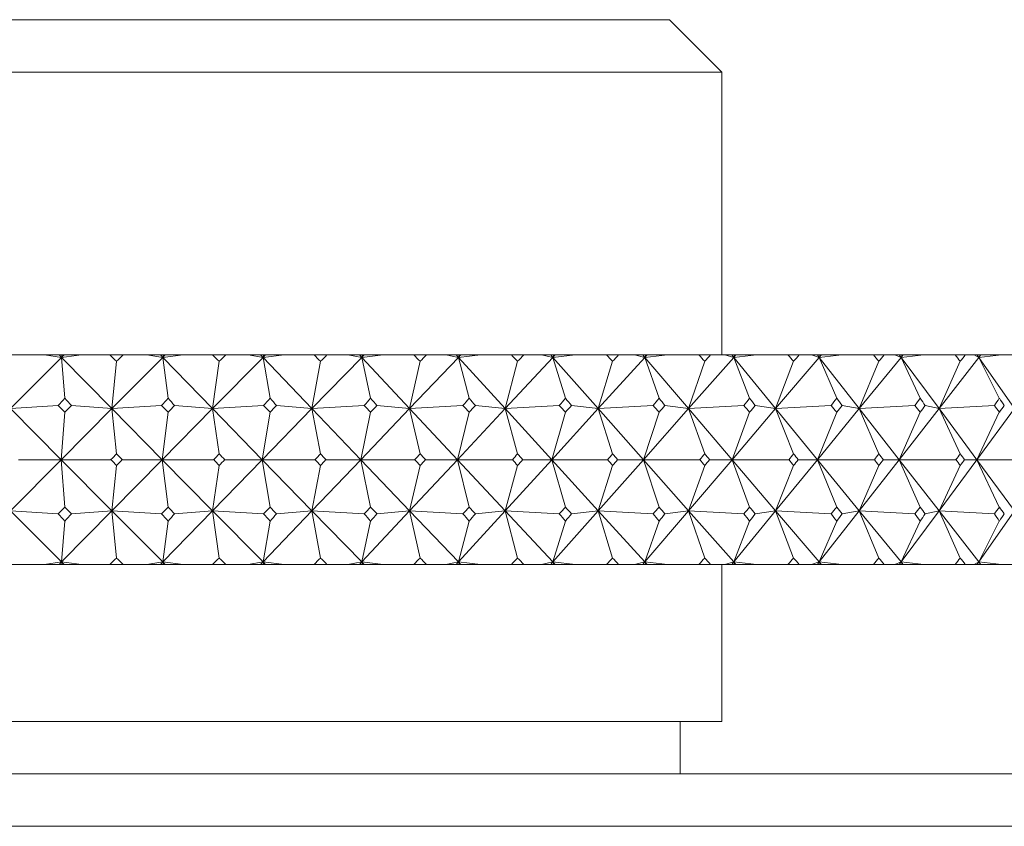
# Model space of a CAD drawing. Header units: inches. Extents: x 1.3 to 18.3, y 1.5 to 16.3.
# Tile 35 of 36: x 17.389 to 17.977, y 11.126 to 11.607. Entities that reach past the tile are written whole.
import ezdxf

# ---------------------------------------------------------------- set-up
doc = ezdxf.new("R2010")
doc.units = ezdxf.units.IN
doc.header["$MEASUREMENT"] = 0

msp = doc.modelspace()

# ---------------------------------------------------------------- linework, layer by layer
at = {"color": 7, "linetype": 'Continuous', "lineweight": 15}
for p, q in [((16.8393, 11.60742), (17.7768, 11.60742)), ((17.80805, 11.57617), (17.7768, 11.60742)), ((17.80805, 11.57617), (16.80805, 11.57617)), ((17.80805, 11.40742), (17.80805, 11.57617)), ((17.38884, 11.40742), (17.38086, 11.40742)), ((17.41385, 11.40595), (17.38334, 11.37541)), ((17.38884, 11.40742), (17.40371, 11.40742)), ((17.41385, 11.40595), (17.40371, 11.40742)), ((17.40371, 11.40742), (17.4124, 11.40742)), ((17.4124, 11.40742), (17.41385, 11.40595)), ((17.4124, 11.40742), (17.41396, 11.40742)), ((17.41385, 11.40595), (17.42569, 11.40742)), ((17.41532, 11.40742), (17.41385, 11.40595)), ((17.41396, 11.40742), (17.41385, 11.40595)), ((17.41582, 11.38157), (17.41385, 11.40595)), ((17.41385, 11.40595), (17.44394, 11.37541)), ((17.41396, 11.40742), (17.41532, 11.40742)), ((17.41532, 11.40742), (17.42569, 11.40742)), ((17.42569, 11.40742), (17.44271, 11.40742)), ((17.45064, 11.40742), (17.44271, 11.40742)), ((17.4743, 11.40595), (17.44394, 11.37541)), ((17.44667, 11.40362), (17.44394, 11.37541)), ((17.45064, 11.40742), (17.46475, 11.40742)), ((17.4743, 11.40595), (17.46475, 11.40742)), ((17.46475, 11.40742), (17.47287, 11.40742)), ((17.47287, 11.40742), (17.4743, 11.40595)), ((17.47287, 11.40742), (17.47447, 11.40742)), ((17.4743, 11.40595), (17.48653, 11.40742)), ((17.47577, 11.40742), (17.4743, 11.40595)), ((17.47447, 11.40742), (17.4743, 11.40595)), ((17.4774, 11.38157), (17.4743, 11.40595)), ((17.4743, 11.40595), (17.50401, 11.37541)), ((17.47447, 11.40742), (17.47577, 11.40742)), ((17.47577, 11.40742), (17.48653, 11.40742)), ((17.48653, 11.40742), (17.50403, 11.40742)), ((17.5341, 11.40595), (17.50401, 11.37541)), ((17.50795, 11.40362), (17.50401, 11.37541)), ((17.51187, 11.40742), (17.50403, 11.40742)), ((17.51187, 11.40742), (17.52517, 11.40742)), ((17.5341, 11.40595), (17.52517, 11.40742)), ((17.52517, 11.40742), (17.5327, 11.40742)), ((17.5327, 11.40742), (17.5341, 11.40595)), ((17.5327, 11.40742), (17.53434, 11.40742)), ((17.5341, 11.40595), (17.54668, 11.40742)), ((17.53555, 11.40742), (17.5341, 11.40595)), ((17.53434, 11.40742), (17.5341, 11.40595)), ((17.53831, 11.38157), (17.5341, 11.40595)), ((17.5341, 11.40595), (17.5633, 11.37541)), ((17.53434, 11.40742), (17.53555, 11.40742)), ((17.53555, 11.40742), (17.54668, 11.40742)), ((17.54668, 11.40742), (17.56458, 11.40742)), ((17.59301, 11.40595), (17.5633, 11.37541)), ((17.56844, 11.40362), (17.5633, 11.37541)), ((17.5723, 11.40742), (17.56458, 11.40742)), ((17.5723, 11.40742), (17.58473, 11.40742)), ((17.59301, 11.40595), (17.58473, 11.40742)), ((17.58473, 11.40742), (17.59163, 11.40742)), ((17.59163, 11.40742), (17.59301, 11.40595)), ((17.59163, 11.40742), (17.5933, 11.40742)), ((17.59301, 11.40595), (17.60587, 11.40742)), ((17.59444, 11.40742), (17.59301, 11.40595)), ((17.5933, 11.40742), (17.59301, 11.40595)), ((17.59831, 11.38157), (17.59301, 11.40595)), ((17.59301, 11.40595), (17.62159, 11.37541)), ((17.5933, 11.40742), (17.59444, 11.40742)), ((17.59444, 11.40742), (17.60587, 11.40742)), ((17.60587, 11.40742), (17.62411, 11.40742)), ((17.65079, 11.40595), (17.62159, 11.37541)), ((17.6279, 11.40362), (17.62159, 11.37541)), ((17.63168, 11.40742), (17.62411, 11.40742)), ((17.63168, 11.40742), (17.6432, 11.40742)), ((17.65079, 11.40595), (17.6432, 11.40742)), ((17.6432, 11.40742), (17.64945, 11.40742)), ((17.64945, 11.40742), (17.65079, 11.40595)), ((17.64945, 11.40742), (17.65115, 11.40742)), ((17.65079, 11.40595), (17.6639, 11.40742)), ((17.6522, 11.40742), (17.65079, 11.40595)), ((17.65115, 11.40742), (17.65079, 11.40595)), ((17.65717, 11.38157), (17.65079, 11.40595)), ((17.65079, 11.40595), (17.67864, 11.37541)), ((17.65115, 11.40742), (17.6522, 11.40742)), ((17.6522, 11.40742), (17.6639, 11.40742)), ((17.6639, 11.40742), (17.6824, 11.40742)), ((17.70722, 11.40595), (17.67864, 11.37541)), ((17.6861, 11.40362), (17.67864, 11.37541)), ((17.68979, 11.40742), (17.6824, 11.40742)), ((17.68979, 11.40742), (17.70035, 11.40742)), ((17.70722, 11.40595), (17.70035, 11.40742)), ((17.70035, 11.40742), (17.70592, 11.40742)), ((17.70592, 11.40742), (17.70722, 11.40595)), ((17.70592, 11.40742), (17.70763, 11.40742)), ((17.70722, 11.40595), (17.72052, 11.40742)), ((17.7086, 11.40742), (17.70722, 11.40595)), ((17.70763, 11.40742), (17.70722, 11.40595)), ((17.71465, 11.38157), (17.70722, 11.40595)), ((17.70722, 11.40595), (17.73423, 11.37541)), ((17.70763, 11.40742), (17.7086, 11.40742)), ((17.7086, 11.40742), (17.72052, 11.40742)), ((17.72052, 11.40742), (17.7392, 11.40742)), ((17.76208, 11.40595), (17.73423, 11.37541)), ((17.7428, 11.40362), (17.73423, 11.37541)), ((17.74639, 11.40742), (17.7392, 11.40742)), ((17.74639, 11.40742), (17.75595, 11.40742)), ((17.76208, 11.40595), (17.75595, 11.40742)), ((17.75595, 11.40742), (17.76082, 11.40742)), ((17.76082, 11.40742), (17.76208, 11.40595)), ((17.76082, 11.40742), (17.76255, 11.40742)), ((17.76208, 11.40595), (17.77551, 11.40742)), ((17.76342, 11.40742), (17.76208, 11.40595)), ((17.76255, 11.40742), (17.76208, 11.40595)), ((17.77053, 11.38157), (17.76208, 11.40595)), ((17.76208, 11.40595), (17.78814, 11.37541)), ((17.76255, 11.40742), (17.76342, 11.40742)), ((17.76342, 11.40742), (17.77551, 11.40742)), ((17.77551, 11.40742), (17.79431, 11.40742)), ((17.81514, 11.40595), (17.78814, 11.37541)), ((17.79779, 11.40362), (17.78814, 11.37541)), ((17.80127, 11.40742), (17.79431, 11.40742)), ((17.80127, 11.40742), (17.80979, 11.40742)), ((17.81514, 11.40595), (17.80979, 11.40742)), ((17.80979, 11.40742), (17.81394, 11.40742)), ((17.81394, 11.40742), (17.81514, 11.40595)), ((17.81394, 11.40742), (17.81566, 11.40742)), ((17.81514, 11.40595), (17.82865, 11.40742)), ((17.81644, 11.40742), (17.81514, 11.40595)), ((17.81566, 11.40742), (17.81514, 11.40595)), ((17.82458, 11.38157), (17.81514, 11.40595)), ((17.81514, 11.40595), (17.84015, 11.37541)), ((17.81566, 11.40742), (17.81644, 11.40742)), ((17.81644, 11.40742), (17.82865, 11.40742)), ((17.82865, 11.40742), (17.8475, 11.40742)), ((17.8662, 11.40595), (17.84015, 11.37541)), ((17.85085, 11.40362), (17.84015, 11.37541)), ((17.85419, 11.40742), (17.8475, 11.40742)), ((17.85419, 11.40742), (17.86164, 11.40742)), ((17.8662, 11.40595), (17.86164, 11.40742)), ((17.86164, 11.40742), (17.86505, 11.40742)), ((17.86505, 11.40742), (17.8662, 11.40595)), ((17.86505, 11.40742), (17.86678, 11.40742)), ((17.86678, 11.40742), (17.8662, 11.40595)), ((17.86746, 11.40742), (17.8662, 11.40595)), ((17.8662, 11.40595), (17.87975, 11.40742)), ((17.87659, 11.38157), (17.8662, 11.40595)), ((17.8662, 11.40595), (17.89006, 11.37541)), ((17.86678, 11.40742), (17.86746, 11.40742)), ((17.86746, 11.40742), (17.87975, 11.40742)), ((17.87975, 11.40742), (17.89856, 11.40742)), ((17.91506, 11.40595), (17.89006, 11.37541)), ((17.90177, 11.40362), (17.89006, 11.37541)), ((17.90496, 11.40742), (17.89856, 11.40742)), ((17.90496, 11.40742), (17.91131, 11.40742)), ((17.91506, 11.40595), (17.91131, 11.40742)), ((17.91131, 11.40742), (17.91397, 11.40742)), ((17.91397, 11.40742), (17.91506, 11.40595)), ((17.91397, 11.40742), (17.91569, 11.40742)), ((17.91569, 11.40742), (17.91506, 11.40595)), ((17.91627, 11.40742), (17.91506, 11.40595)), ((17.91506, 11.40595), (17.92858, 11.40742)), ((17.92636, 11.38157), (17.91506, 11.40595)), ((17.91506, 11.40595), (17.93767, 11.37541)), ((17.91569, 11.40742), (17.91627, 11.40742)), ((17.91627, 11.40742), (17.92858, 11.40742)), ((17.92858, 11.40742), (17.94729, 11.40742)), ((17.96153, 11.40595), (17.93767, 11.37541)), ((17.95034, 11.40362), (17.93767, 11.37541)), ((17.95338, 11.40742), (17.94729, 11.40742)), ((17.95338, 11.40742), (17.9586, 11.40742)), ((17.96153, 11.40595), (17.9586, 11.40742)), ((17.9586, 11.40742), (17.9605, 11.40742)), ((17.9605, 11.40742), (17.96153, 11.40595)), ((17.9605, 11.40742), (17.9622, 11.40742)), ((17.9622, 11.40742), (17.96153, 11.40595)), ((17.96268, 11.40742), (17.96153, 11.40595)), ((17.96153, 11.40595), (17.97497, 11.40742)), ((17.97368, 11.38157), (17.96153, 11.40595)), ((17.96153, 11.40595), (17.9828, 11.37541)), ((17.9622, 11.40742), (17.96268, 11.40742)), ((17.96268, 11.40742), (17.97497, 11.40742)), ((17.97497, 11.40742), (17.99349, 11.40742)), ((17.38334, 11.37541), (17.41182, 11.37721)), ((17.38334, 11.37541), (17.41364, 11.34492)), ((17.44394, 11.37541), (17.41364, 11.34492)), ((17.44394, 11.37541), (17.41981, 11.37721)), ((17.44394, 11.37541), (17.47344, 11.37721)), ((17.44667, 11.34843), (17.44394, 11.37541)), ((17.44394, 11.37541), (17.47398, 11.34492)), ((17.50401, 11.37541), (17.47398, 11.34492)), ((17.50401, 11.37541), (17.48135, 11.37721)), ((17.50401, 11.37541), (17.5344, 11.37721)), ((17.50795, 11.34843), (17.50401, 11.37541)), ((17.50401, 11.37541), (17.53366, 11.34492)), ((17.5633, 11.37541), (17.53366, 11.34492)), ((17.5633, 11.37541), (17.54221, 11.37721)), ((17.5633, 11.37541), (17.59447, 11.37721)), ((17.56844, 11.34843), (17.5633, 11.37541)), ((17.5633, 11.37541), (17.59245, 11.34492)), ((17.62159, 11.37541), (17.59245, 11.34492)), ((17.62159, 11.37541), (17.60215, 11.37721)), ((17.62159, 11.37541), (17.65341, 11.37721)), ((17.6279, 11.34843), (17.62159, 11.37541)), ((17.62159, 11.37541), (17.65012, 11.34492)), ((17.67864, 11.37541), (17.65012, 11.34492)), ((17.67864, 11.37541), (17.66092, 11.37721)), ((17.67864, 11.37541), (17.71099, 11.37721)), ((17.6861, 11.34843), (17.67864, 11.37541)), ((17.67864, 11.37541), (17.70644, 11.34492)), ((17.73423, 11.37541), (17.70644, 11.34492)), ((17.73423, 11.37541), (17.71831, 11.37721)), ((17.73423, 11.37541), (17.76697, 11.37721)), ((17.7428, 11.34843), (17.73423, 11.37541)), ((17.73423, 11.37541), (17.76118, 11.34492)), ((17.78814, 11.37541), (17.76118, 11.34492)), ((17.78814, 11.37541), (17.77407, 11.37721)), ((17.78814, 11.37541), (17.82115, 11.37721)), ((17.79779, 11.34843), (17.78814, 11.37541)), ((17.78814, 11.37541), (17.81414, 11.34492)), ((17.84015, 11.37541), (17.81414, 11.34492)), ((17.84015, 11.37541), (17.828, 11.37721)), ((17.84015, 11.37541), (17.8733, 11.37721)), ((17.85085, 11.34843), (17.84015, 11.37541)), ((17.84015, 11.37541), (17.8651, 11.34492)), ((17.89006, 11.37541), (17.8651, 11.34492)), ((17.89006, 11.37541), (17.87987, 11.37721)), ((17.89006, 11.37541), (17.92322, 11.37721)), ((17.90177, 11.34843), (17.89006, 11.37541)), ((17.89006, 11.37541), (17.91387, 11.34492)), ((17.93767, 11.37541), (17.91387, 11.34492)), ((17.93767, 11.37541), (17.92949, 11.37721)), ((17.93767, 11.37541), (17.97071, 11.37721)), ((17.95034, 11.34843), (17.93767, 11.37541)), ((17.93767, 11.37541), (17.96024, 11.34492)), ((17.9828, 11.37541), (17.96024, 11.34492)), ((17.41364, 11.34492), (17.41582, 11.37321)), ((17.47398, 11.34492), (17.4774, 11.37321)), ((17.53366, 11.34492), (17.53831, 11.37321)), ((17.59245, 11.34492), (17.59831, 11.37321)), ((17.65012, 11.34492), (17.65717, 11.37321)), ((17.70644, 11.34492), (17.71465, 11.37321)), ((17.76118, 11.34492), (17.77053, 11.37321)), ((17.81414, 11.34492), (17.82458, 11.37321)), ((17.8651, 11.34492), (17.87659, 11.37321)), ((17.91387, 11.34492), (17.92636, 11.37321)), ((17.96024, 11.34492), (17.97368, 11.37321)), ((17.38334, 11.31444), (17.41364, 11.34492)), ((17.41364, 11.34492), (17.3882, 11.34492)), ((17.41364, 11.34492), (17.41582, 11.31664)), ((17.44394, 11.31444), (17.41364, 11.34492)), ((17.41364, 11.34492), (17.44334, 11.34492)), ((17.44394, 11.31444), (17.47398, 11.34492)), ((17.47398, 11.34492), (17.45, 11.34492)), ((17.47398, 11.34492), (17.4774, 11.31664)), ((17.50401, 11.31444), (17.47398, 11.34492)), ((17.47398, 11.34492), (17.50466, 11.34492)), ((17.50401, 11.31444), (17.53366, 11.34492)), ((17.53366, 11.34492), (17.51124, 11.34492)), ((17.53366, 11.34492), (17.53831, 11.31664)), ((17.5633, 11.31444), (17.53366, 11.34492)), ((17.53366, 11.34492), (17.56519, 11.34492)), ((17.5633, 11.31444), (17.59245, 11.34492)), ((17.59245, 11.34492), (17.57168, 11.34492)), ((17.59245, 11.34492), (17.59831, 11.31664)), ((17.62159, 11.31444), (17.59245, 11.34492)), ((17.59245, 11.34492), (17.62471, 11.34492)), ((17.62159, 11.31444), (17.65012, 11.34492)), ((17.65012, 11.34492), (17.63108, 11.34492)), ((17.65012, 11.34492), (17.65717, 11.31664)), ((17.67864, 11.31444), (17.65012, 11.34492)), ((17.65012, 11.34492), (17.68299, 11.34492)), ((17.67864, 11.31444), (17.70644, 11.34492)), ((17.70644, 11.34492), (17.6892, 11.34492)), ((17.70644, 11.34492), (17.71465, 11.31664)), ((17.73423, 11.31444), (17.70644, 11.34492)), ((17.70644, 11.34492), (17.73978, 11.34492)), ((17.73423, 11.31444), (17.76118, 11.34492)), ((17.76118, 11.34492), (17.74582, 11.34492)), ((17.76118, 11.34492), (17.77053, 11.31664)), ((17.78814, 11.31444), (17.76118, 11.34492)), ((17.76118, 11.34492), (17.79487, 11.34492)), ((17.78814, 11.31444), (17.81414, 11.34492)), ((17.81414, 11.34492), (17.80071, 11.34492)), ((17.81414, 11.34492), (17.82458, 11.31664)), ((17.84015, 11.31444), (17.81414, 11.34492)), ((17.81414, 11.34492), (17.84803, 11.34492)), ((17.84015, 11.31444), (17.8651, 11.34492)), ((17.8651, 11.34492), (17.85366, 11.34492)), ((17.8651, 11.34492), (17.87659, 11.31664)), ((17.89006, 11.31444), (17.8651, 11.34492)), ((17.8651, 11.34492), (17.89907, 11.34492)), ((17.89006, 11.31444), (17.91387, 11.34492)), ((17.91387, 11.34492), (17.90445, 11.34492)), ((17.91387, 11.34492), (17.92636, 11.31664)), ((17.93767, 11.31444), (17.91387, 11.34492)), ((17.91387, 11.34492), (17.94777, 11.34492)), ((17.93767, 11.31444), (17.96024, 11.34492)), ((17.96024, 11.34492), (17.95289, 11.34492)), ((17.96024, 11.34492), (17.97368, 11.31664)), ((17.9828, 11.31444), (17.96024, 11.34492)), ((17.96024, 11.34492), (17.99395, 11.34492)), ((17.44394, 11.31444), (17.44667, 11.34142)), ((17.50401, 11.31444), (17.50795, 11.34142)), ((17.5633, 11.31444), (17.56844, 11.34142)), ((17.62159, 11.31444), (17.6279, 11.34142)), ((17.67864, 11.31444), (17.6861, 11.34142)), ((17.73423, 11.31444), (17.7428, 11.34142)), ((17.78814, 11.31444), (17.79779, 11.34142)), ((17.84015, 11.31444), (17.85085, 11.34142)), ((17.89006, 11.31444), (17.90177, 11.34142)), ((17.93767, 11.31444), (17.95034, 11.34142)), ((17.41385, 11.2839), (17.38334, 11.31444)), ((17.41182, 11.31264), (17.38334, 11.31444)), ((17.41385, 11.2839), (17.44394, 11.31444)), ((17.41981, 11.31264), (17.44394, 11.31444)), ((17.44394, 11.31444), (17.44667, 11.28623)), ((17.4743, 11.2839), (17.44394, 11.31444)), ((17.47344, 11.31264), (17.44394, 11.31444)), ((17.4743, 11.2839), (17.50401, 11.31444)), ((17.48135, 11.31264), (17.50401, 11.31444)), ((17.50401, 11.31444), (17.50795, 11.28623)), ((17.5341, 11.2839), (17.50401, 11.31444)), ((17.5344, 11.31264), (17.50401, 11.31444)), ((17.5341, 11.2839), (17.5633, 11.31444)), ((17.54221, 11.31264), (17.5633, 11.31444)), ((17.5633, 11.31444), (17.56844, 11.28623)), ((17.59301, 11.2839), (17.5633, 11.31444)), ((17.59447, 11.31264), (17.5633, 11.31444)), ((17.59301, 11.2839), (17.62159, 11.31444)), ((17.60215, 11.31264), (17.62159, 11.31444)), ((17.62159, 11.31444), (17.6279, 11.28623)), ((17.65079, 11.2839), (17.62159, 11.31444)), ((17.65341, 11.31264), (17.62159, 11.31444)), ((17.65079, 11.2839), (17.67864, 11.31444)), ((17.66092, 11.31264), (17.67864, 11.31444)), ((17.67864, 11.31444), (17.6861, 11.28623)), ((17.70722, 11.2839), (17.67864, 11.31444)), ((17.71099, 11.31264), (17.67864, 11.31444)), ((17.70722, 11.2839), (17.73423, 11.31444)), ((17.71831, 11.31264), (17.73423, 11.31444)), ((17.73423, 11.31444), (17.7428, 11.28623)), ((17.76208, 11.2839), (17.73423, 11.31444)), ((17.76697, 11.31264), (17.73423, 11.31444)), ((17.76208, 11.2839), (17.78814, 11.31444)), ((17.77407, 11.31264), (17.78814, 11.31444)), ((17.78814, 11.31444), (17.79779, 11.28623)), ((17.81514, 11.2839), (17.78814, 11.31444)), ((17.82115, 11.31264), (17.78814, 11.31444)), ((17.81514, 11.2839), (17.84015, 11.31444)), ((17.828, 11.31264), (17.84015, 11.31444)), ((17.84015, 11.31444), (17.85085, 11.28623)), ((17.8662, 11.2839), (17.84015, 11.31444)), ((17.8733, 11.31264), (17.84015, 11.31444)), ((17.8662, 11.2839), (17.89006, 11.31444)), ((17.87987, 11.31264), (17.89006, 11.31444)), ((17.89006, 11.31444), (17.90177, 11.28623)), ((17.91506, 11.2839), (17.89006, 11.31444)), ((17.92322, 11.31264), (17.89006, 11.31444)), ((17.91506, 11.2839), (17.93767, 11.31444)), ((17.92949, 11.31264), (17.93767, 11.31444)), ((17.93767, 11.31444), (17.95034, 11.28623)), ((17.96153, 11.2839), (17.93767, 11.31444)), ((17.97071, 11.31264), (17.93767, 11.31444)), ((17.96153, 11.2839), (17.9828, 11.31444)), ((17.41385, 11.2839), (17.41582, 11.30828)), ((17.4743, 11.2839), (17.4774, 11.30828)), ((17.5341, 11.2839), (17.53831, 11.30828)), ((17.59301, 11.2839), (17.59831, 11.30828)), ((17.65079, 11.2839), (17.65717, 11.30828)), ((17.70722, 11.2839), (17.71465, 11.30828)), ((17.76208, 11.2839), (17.77053, 11.30828)), ((17.81514, 11.2839), (17.82458, 11.30828)), ((17.8662, 11.2839), (17.87659, 11.30828)), ((17.91506, 11.2839), (17.92636, 11.30828)), ((17.96153, 11.2839), (17.97368, 11.30828)), ((17.38884, 11.28242), (17.38086, 11.28242)), ((17.38884, 11.28242), (17.40371, 11.28242)), ((17.40371, 11.28242), (17.41385, 11.2839)), ((17.40371, 11.28242), (17.4124, 11.28242)), ((17.4124, 11.28242), (17.41385, 11.2839)), ((17.4124, 11.28242), (17.41396, 11.28242)), ((17.42569, 11.28242), (17.41385, 11.2839)), ((17.41532, 11.28242), (17.41385, 11.2839)), ((17.41385, 11.2839), (17.41396, 11.28242)), ((17.41396, 11.28242), (17.41532, 11.28242)), ((17.41532, 11.28242), (17.42569, 11.28242)), ((17.42569, 11.28242), (17.44271, 11.28242)), ((17.45064, 11.28242), (17.44271, 11.28242)), ((17.45064, 11.28242), (17.46475, 11.28242)), ((17.46475, 11.28242), (17.4743, 11.2839)), ((17.46475, 11.28242), (17.47287, 11.28242)), ((17.47287, 11.28242), (17.4743, 11.2839)), ((17.47287, 11.28242), (17.47447, 11.28242)), ((17.48653, 11.28242), (17.4743, 11.2839)), ((17.47577, 11.28242), (17.4743, 11.2839)), ((17.4743, 11.2839), (17.47447, 11.28242)), ((17.47447, 11.28242), (17.47577, 11.28242)), ((17.47577, 11.28242), (17.48653, 11.28242)), ((17.48653, 11.28242), (17.50403, 11.28242)), ((17.51187, 11.28242), (17.50403, 11.28242)), ((17.51187, 11.28242), (17.52517, 11.28242)), ((17.52517, 11.28242), (17.5341, 11.2839)), ((17.52517, 11.28242), (17.5327, 11.28242)), ((17.5327, 11.28242), (17.5341, 11.2839)), ((17.5327, 11.28242), (17.53434, 11.28242)), ((17.54668, 11.28242), (17.5341, 11.2839)), ((17.53555, 11.28242), (17.5341, 11.2839)), ((17.5341, 11.2839), (17.53434, 11.28242)), ((17.53434, 11.28242), (17.53555, 11.28242)), ((17.53555, 11.28242), (17.54668, 11.28242)), ((17.54668, 11.28242), (17.56458, 11.28242)), ((17.5723, 11.28242), (17.56458, 11.28242)), ((17.5723, 11.28242), (17.58473, 11.28242)), ((17.58473, 11.28242), (17.59301, 11.2839)), ((17.58473, 11.28242), (17.59163, 11.28242)), ((17.59163, 11.28242), (17.59301, 11.2839)), ((17.59163, 11.28242), (17.5933, 11.28242)), ((17.60587, 11.28242), (17.59301, 11.2839)), ((17.59444, 11.28242), (17.59301, 11.2839)), ((17.59301, 11.2839), (17.5933, 11.28242)), ((17.5933, 11.28242), (17.59444, 11.28242)), ((17.59444, 11.28242), (17.60587, 11.28242)), ((17.60587, 11.28242), (17.62411, 11.28242)), ((17.63168, 11.28242), (17.62411, 11.28242)), ((17.63168, 11.28242), (17.6432, 11.28242)), ((17.6432, 11.28242), (17.65079, 11.2839)), ((17.6432, 11.28242), (17.64945, 11.28242)), ((17.64945, 11.28242), (17.65079, 11.2839)), ((17.64945, 11.28242), (17.65115, 11.28242)), ((17.6639, 11.28242), (17.65079, 11.2839)), ((17.6522, 11.28242), (17.65079, 11.2839)), ((17.65079, 11.2839), (17.65115, 11.28242)), ((17.65115, 11.28242), (17.6522, 11.28242)), ((17.6522, 11.28242), (17.6639, 11.28242)), ((17.6639, 11.28242), (17.6824, 11.28242)), ((17.68979, 11.28242), (17.6824, 11.28242)), ((17.68979, 11.28242), (17.70035, 11.28242)), ((17.70035, 11.28242), (17.70722, 11.2839)), ((17.70035, 11.28242), (17.70592, 11.28242)), ((17.70592, 11.28242), (17.70722, 11.2839)), ((17.70592, 11.28242), (17.70763, 11.28242)), ((17.72052, 11.28242), (17.70722, 11.2839)), ((17.7086, 11.28242), (17.70722, 11.2839)), ((17.70722, 11.2839), (17.70763, 11.28242)), ((17.70763, 11.28242), (17.7086, 11.28242)), ((17.7086, 11.28242), (17.72052, 11.28242)), ((17.72052, 11.28242), (17.7392, 11.28242)), ((17.74639, 11.28242), (17.7392, 11.28242)), ((17.74639, 11.28242), (17.75595, 11.28242)), ((17.75595, 11.28242), (17.76208, 11.2839)), ((17.75595, 11.28242), (17.76082, 11.28242)), ((17.76082, 11.28242), (17.76208, 11.2839)), ((17.76082, 11.28242), (17.76255, 11.28242)), ((17.77551, 11.28242), (17.76208, 11.2839)), ((17.76342, 11.28242), (17.76208, 11.2839)), ((17.76208, 11.2839), (17.76255, 11.28242)), ((17.76255, 11.28242), (17.76342, 11.28242)), ((17.76342, 11.28242), (17.77551, 11.28242)), ((17.77551, 11.28242), (17.79431, 11.28242)), ((17.80127, 11.28242), (17.79431, 11.28242)), ((17.80127, 11.28242), (17.80979, 11.28242)), ((17.80805, 11.18867), (17.80805, 11.28242)), ((17.80979, 11.28242), (17.81514, 11.2839)), ((17.80979, 11.28242), (17.81394, 11.28242)), ((17.81394, 11.28242), (17.81514, 11.2839)), ((17.81394, 11.28242), (17.81566, 11.28242)), ((17.82865, 11.28242), (17.81514, 11.2839)), ((17.81644, 11.28242), (17.81514, 11.2839)), ((17.81514, 11.2839), (17.81566, 11.28242)), ((17.81566, 11.28242), (17.81644, 11.28242)), ((17.81644, 11.28242), (17.82865, 11.28242)), ((17.82865, 11.28242), (17.8475, 11.28242)), ((17.85419, 11.28242), (17.8475, 11.28242)), ((17.85419, 11.28242), (17.86164, 11.28242)), ((17.86164, 11.28242), (17.8662, 11.2839)), ((17.86164, 11.28242), (17.86505, 11.28242)), ((17.86505, 11.28242), (17.8662, 11.2839)), ((17.86505, 11.28242), (17.86678, 11.28242)), ((17.8662, 11.2839), (17.86678, 11.28242)), ((17.86746, 11.28242), (17.8662, 11.2839)), ((17.87975, 11.28242), (17.8662, 11.2839)), ((17.86678, 11.28242), (17.86746, 11.28242)), ((17.86746, 11.28242), (17.87975, 11.28242)), ((17.87975, 11.28242), (17.89856, 11.28242)), ((17.90496, 11.28242), (17.89856, 11.28242)), ((17.90496, 11.28242), (17.91131, 11.28242)), ((17.91131, 11.28242), (17.91506, 11.2839)), ((17.91131, 11.28242), (17.91397, 11.28242)), ((17.91397, 11.28242), (17.91506, 11.2839)), ((17.91397, 11.28242), (17.91569, 11.28242)), ((17.91506, 11.2839), (17.91569, 11.28242)), ((17.91627, 11.28242), (17.91506, 11.2839)), ((17.92858, 11.28242), (17.91506, 11.2839)), ((17.91569, 11.28242), (17.91627, 11.28242)), ((17.91627, 11.28242), (17.92858, 11.28242)), ((17.92858, 11.28242), (17.94729, 11.28242)), ((17.95338, 11.28242), (17.94729, 11.28242)), ((17.95338, 11.28242), (17.9586, 11.28242)), ((17.9586, 11.28242), (17.96153, 11.2839)), ((17.9586, 11.28242), (17.9605, 11.28242)), ((17.9605, 11.28242), (17.96153, 11.2839)), ((17.9605, 11.28242), (17.9622, 11.28242)), ((17.96153, 11.2839), (17.9622, 11.28242)), ((17.96268, 11.28242), (17.96153, 11.2839)), ((17.97497, 11.28242), (17.96153, 11.2839)), ((17.9622, 11.28242), (17.96268, 11.28242)), ((17.96268, 11.28242), (17.97497, 11.28242)), ((17.97497, 11.28242), (17.99349, 11.28242)), ((16.80805, 11.18867), (17.80805, 11.18867)), ((17.78305, 11.15742), (17.78305, 11.18867)), ((16.4643, 11.15742), (18.1518, 11.15742)), ((18.18305, 11.12617), (16.43305, 11.12617))]:
    msp.add_line(p, q, dxfattribs=at)
for centre, major_axis, ratio, start_param, end_param in [((17.30805, 9.97314), (-0.56043, 1.69332), 0.481952, 5.540946, 5.544988), ((17.30805, 9.97314), (0.76966, 1.69115), 0.368195, 0.746049, 0.750091), ((17.30805, 9.97314), (-0.49869, 1.69619), 0.5042, 5.551955, 5.555997), ((17.30805, 9.97314), (0.80416, 1.69264), 0.34114, 0.740698, 0.74474), ((17.30805, 9.97314), (-0.43061, 1.69979), 0.524442, 5.567036, 5.571078), ((17.30805, 9.97314), (0.835, 1.69459), 0.313855, 0.733458, 0.7375), ((17.30805, 9.97314), (-0.35606, 1.70383), 0.542163, 5.586303, 5.590345), ((17.30805, 9.97314), (0.86248, 1.69684), 0.286436, 0.724597, 0.728639), ((17.30805, 9.97314), (-0.27526, 1.70787), 0.556814, 5.609619, 5.613661), ((17.30805, 9.97314), (0.88683, 1.69928), 0.258951, 0.714351, 0.718393), ((17.30805, 9.97314), (-0.18894, 1.71137), 0.567851, 5.63651, 5.640552), ((17.30805, 9.97314), (0.90827, 1.7018), 0.23145, 0.702927, 0.706969), ((17.30805, 9.97314), (-0.09843, 1.7138), 0.574803, 5.666121, 5.670163), ((17.30805, 9.97314), (0.92697, 1.70428), 0.203964, 0.690508, 0.694549), ((17.30805, 9.97314), (-0.00557, 1.71473), 0.577342, 5.697245, 5.701286), ((17.30805, 9.97314), (0.94305, 1.70663), 0.176515, 0.677253, 0.681295), ((17.30805, 9.97314), (0.08741, 1.71399), 0.575343, 5.728456, 5.732497), ((17.30805, 9.97314), (0.95665, 1.70879), 0.149112, 0.663308, 0.66735), ((17.30805, 9.97314), (0.17832, 1.71173), 0.568904, 5.758317, 5.762358), ((17.30805, 9.97314), (0.96784, 1.71068), 0.12176, 0.648801, 0.652843), ((17.30805, 12.71671), (0.66636, 1.69026), 0.433167, 3.984986, 3.989042), ((17.30805, 12.71671), (-0.80416, 1.69264), 0.34114, 2.302605, 2.306661), ((17.30805, 12.71671), (0.61616, 1.69133), 0.458148, 3.98123, 3.985286), ((17.30805, 12.71671), (-0.835, 1.69459), 0.313855, 2.309845, 2.313901), ((17.30805, 12.71671), (0.56043, 1.69332), 0.481952, 3.974024, 3.97808), ((17.30805, 12.71671), (-0.86248, 1.69684), 0.286436, 2.318706, 2.322762), ((17.30805, 12.71671), (0.49869, 1.69619), 0.5042, 3.963015, 3.967071), ((17.30805, 12.71671), (-0.88683, 1.69928), 0.258951, 2.328952, 2.333008), ((17.30805, 12.71671), (0.43061, 1.69979), 0.524442, 3.947933, 3.951989), ((17.30805, 12.71671), (-0.90827, 1.7018), 0.23145, 2.340376, 2.344432), ((17.30805, 12.71671), (0.35606, 1.70383), 0.542163, 3.928667, 3.932722), ((17.30805, 12.71671), (-0.92697, 1.70428), 0.203964, 2.352795, 2.356851), ((17.30805, 12.71671), (0.27526, 1.70787), 0.556814, 3.905351, 3.909407), ((17.30805, 12.71671), (-0.94305, 1.70663), 0.176515, 2.36605, 2.370106), ((17.30805, 12.71671), (0.18894, 1.71137), 0.567851, 3.878459, 3.882515), ((17.30805, 12.71671), (-0.95665, 1.70879), 0.149112, 2.379995, 2.384051), ((17.30805, 12.71671), (0.09843, 1.7138), 0.574803, 3.848849, 3.852905), ((17.30805, 12.71671), (-0.96784, 1.71068), 0.12176, 2.394502, 2.398558), ((17.30805, 12.71671), (0.00557, 1.71473), 0.577342, 3.817725, 3.821781), ((17.30805, 12.71671), (-0.9767, 1.71225), 0.094455, 2.409454, 2.41351), ((17.30805, 12.71671), (-0.08741, 1.71399), 0.575343, 3.786514, 3.79057), ((17.30805, 12.71671), (-0.98328, 1.71346), 0.067191, 2.424742, 2.428798), ((17.30805, 9.97314), (-0.61616, 1.69133), 0.458148, 5.502323, 5.506379), ((17.30805, 9.97314), (0.76966, 1.69115), 0.368195, 0.777451, 0.781507), ((17.30805, 9.97314), (-0.56043, 1.69332), 0.481952, 5.50953, 5.513586), ((17.30805, 9.97314), (0.80416, 1.69264), 0.34114, 0.7721, 0.776156), ((17.30805, 9.97314), (-0.49869, 1.69619), 0.5042, 5.520539, 5.524595), ((17.30805, 9.97314), (0.835, 1.69459), 0.313855, 0.76486, 0.768916), ((17.30805, 9.97314), (-0.43061, 1.69979), 0.524442, 5.53562, 5.539676), ((17.30805, 9.97314), (0.86248, 1.69684), 0.286436, 0.755999, 0.760055), ((17.30805, 9.97314), (-0.35606, 1.70383), 0.542163, 5.554887, 5.558943), ((17.30805, 9.97314), (0.88683, 1.69928), 0.258951, 0.745753, 0.749809), ((17.30805, 9.97314), (-0.27526, 1.70787), 0.556814, 5.578203, 5.582259), ((17.30805, 9.97314), (0.90827, 1.7018), 0.23145, 0.734329, 0.738385), ((17.30805, 9.97314), (-0.18894, 1.71137), 0.567851, 5.605094, 5.60915), ((17.30805, 9.97314), (0.92697, 1.70428), 0.203964, 0.721909, 0.725965), ((17.30805, 9.97314), (-0.09843, 1.7138), 0.574803, 5.634705, 5.638761), ((17.30805, 9.97314), (0.94305, 1.70663), 0.176515, 0.708655, 0.712711), ((17.30805, 9.97314), (-0.00557, 1.71473), 0.577342, 5.665829, 5.669884), ((17.30805, 9.97314), (0.95665, 1.70879), 0.149112, 0.69471, 0.698766), ((17.30805, 9.97314), (0.08741, 1.71399), 0.575343, 5.69704, 5.701096), ((17.30805, 9.97314), (0.96784, 1.71068), 0.12176, 0.680203, 0.684259), ((17.30805, 9.97314), (0.17832, 1.71173), 0.568904, 5.726901, 5.730956), ((17.30805, 9.97314), (0.9767, 1.71225), 0.094455, 0.665251, 0.669307), ((17.30805, 12.71671), (0.61616, 1.69133), 0.458148, 3.950473, 3.95387), ((17.30805, 9.97314), (-0.61616, 1.69133), 0.458148, 5.470908, 5.474305), ((17.30805, 12.71671), (-0.80416, 1.69264), 0.34114, 2.334021, 2.337418), ((17.30805, 9.97314), (0.80416, 1.69264), 0.34114, 0.804174, 0.807572), ((17.30805, 12.71671), (0.56043, 1.69332), 0.481952, 3.943267, 3.946664), ((17.30805, 9.97314), (-0.56043, 1.69332), 0.481952, 5.478114, 5.481511), ((17.30805, 12.71671), (-0.835, 1.69459), 0.313855, 2.341261, 2.344658), ((17.30805, 9.97314), (0.835, 1.69459), 0.313855, 0.796934, 0.800332), ((17.30805, 12.71671), (0.49869, 1.69619), 0.5042, 3.932258, 3.935655), ((17.30805, 9.97314), (-0.49869, 1.69619), 0.5042, 5.489123, 5.49252), ((17.30805, 12.71671), (-0.86248, 1.69684), 0.286436, 2.350122, 2.353519), ((17.30805, 9.97314), (0.86248, 1.69684), 0.286436, 0.788074, 0.791471), ((17.30805, 12.71671), (0.43061, 1.69979), 0.524442, 3.917176, 3.920573), ((17.30805, 9.97314), (-0.43061, 1.69979), 0.524442, 5.504205, 5.507602), ((17.30805, 12.71671), (-0.88683, 1.69928), 0.258951, 2.360368, 2.363765), ((17.30805, 9.97314), (0.88683, 1.69928), 0.258951, 0.777828, 0.781225), ((17.30805, 12.71671), (0.35606, 1.70383), 0.542163, 3.897909, 3.901306), ((17.30805, 9.97314), (-0.35606, 1.70383), 0.542163, 5.523471, 5.526869), ((17.30805, 12.71671), (-0.90827, 1.7018), 0.23145, 2.371792, 2.375189), ((17.30805, 9.97314), (0.90827, 1.7018), 0.23145, 0.766404, 0.769801), ((17.30805, 12.71671), (0.27526, 1.70787), 0.556814, 3.874594, 3.877991), ((17.30805, 9.97314), (-0.27526, 1.70787), 0.556814, 5.546787, 5.550184), ((17.30805, 12.71671), (-0.92697, 1.70428), 0.203964, 2.384211, 2.387609), ((17.30805, 9.97314), (0.92697, 1.70428), 0.203964, 0.753984, 0.757381), ((17.30805, 12.71671), (0.18894, 1.71137), 0.567851, 3.847702, 3.851099), ((17.30805, 9.97314), (-0.18894, 1.71137), 0.567851, 5.573679, 5.577076), ((17.30805, 12.71671), (-0.94305, 1.70663), 0.176515, 2.397466, 2.400863), ((17.30805, 9.97314), (0.94305, 1.70663), 0.176515, 0.74073, 0.744127), ((17.30805, 12.71671), (0.09843, 1.7138), 0.574803, 3.818091, 3.821489), ((17.30805, 9.97314), (-0.09843, 1.7138), 0.574803, 5.603289, 5.606687), ((17.30805, 12.71671), (-0.95665, 1.70879), 0.149112, 2.411411, 2.414808), ((17.30805, 9.97314), (0.95665, 1.70879), 0.149112, 0.726784, 0.730182), ((17.30805, 12.71671), (0.00557, 1.71473), 0.577342, 3.786968, 3.790365), ((17.30805, 9.97314), (-0.00557, 1.71473), 0.577342, 5.634413, 5.63781), ((17.30805, 12.71671), (-0.96784, 1.71068), 0.12176, 2.425918, 2.429315), ((17.30805, 9.97314), (0.96784, 1.71068), 0.12176, 0.712277, 0.715675), ((17.30805, 12.71671), (-0.08741, 1.71399), 0.575343, 3.755757, 3.759154), ((17.30805, 9.97314), (0.08741, 1.71399), 0.575343, 5.665624, 5.669021), ((17.30805, 12.71671), (-0.9767, 1.71225), 0.094455, 2.44087, 2.444267), ((17.30805, 9.97314), (0.9767, 1.71225), 0.094455, 0.697325, 0.700723), ((17.30805, 12.71671), (0.61616, 1.69133), 0.458148, 3.918399, 3.922454), ((17.30805, 12.71671), (-0.76966, 1.69115), 0.368195, 2.360086, 2.364142), ((17.30805, 12.71671), (0.56043, 1.69332), 0.481952, 3.911192, 3.915248), ((17.30805, 12.71671), (-0.80416, 1.69264), 0.34114, 2.365437, 2.369493), ((17.30805, 12.71671), (0.49869, 1.69619), 0.5042, 3.900183, 3.904239), ((17.30805, 12.71671), (-0.835, 1.69459), 0.313855, 2.372677, 2.376733), ((17.30805, 12.71671), (0.43061, 1.69979), 0.524442, 3.885102, 3.889157), ((17.30805, 12.71671), (-0.86248, 1.69684), 0.286436, 2.381538, 2.385594), ((17.30805, 12.71671), (0.35606, 1.70383), 0.542163, 3.865835, 3.869891), ((17.30805, 12.71671), (-0.88683, 1.69928), 0.258951, 2.391784, 2.39584), ((17.30805, 12.71671), (0.27526, 1.70787), 0.556814, 3.842519, 3.846575), ((17.30805, 12.71671), (-0.90827, 1.7018), 0.23145, 2.403208, 2.407264), ((17.30805, 12.71671), (0.18894, 1.71137), 0.567851, 3.815628, 3.819684), ((17.30805, 12.71671), (-0.92697, 1.70428), 0.203964, 2.415627, 2.419683), ((17.30805, 12.71671), (0.09843, 1.7138), 0.574803, 3.786017, 3.790073), ((17.30805, 12.71671), (-0.94305, 1.70663), 0.176515, 2.428882, 2.432937), ((17.30805, 12.71671), (0.00557, 1.71473), 0.577342, 3.754893, 3.758949), ((17.30805, 12.71671), (-0.95665, 1.70879), 0.149112, 2.442827, 2.446883), ((17.30805, 12.71671), (-0.08741, 1.71399), 0.575343, 3.723682, 3.727738), ((17.30805, 12.71671), (-0.96784, 1.71068), 0.12176, 2.457334, 2.46139), ((17.30805, 12.71671), (-0.17832, 1.71173), 0.568904, 3.693821, 3.697877), ((17.30805, 12.71671), (-0.9767, 1.71225), 0.094455, 2.472286, 2.476342), ((17.30805, 9.97314), (-0.66636, 1.69026), 0.433167, 5.435736, 5.439792), ((17.30805, 9.97314), (0.80416, 1.69264), 0.34114, 0.834932, 0.838987), ((17.30805, 9.97314), (-0.61616, 1.69133), 0.458148, 5.439492, 5.443548), ((17.30805, 9.97314), (0.835, 1.69459), 0.313855, 0.827692, 0.831748), ((17.30805, 9.97314), (-0.56043, 1.69332), 0.481952, 5.446698, 5.450754), ((17.30805, 9.97314), (0.86248, 1.69684), 0.286436, 0.818831, 0.822887), ((17.30805, 9.97314), (-0.49869, 1.69619), 0.5042, 5.457707, 5.461763), ((17.30805, 9.97314), (0.88683, 1.69928), 0.258951, 0.808585, 0.812641), ((17.30805, 9.97314), (-0.43061, 1.69979), 0.524442, 5.472789, 5.476845), ((17.30805, 9.97314), (0.90827, 1.7018), 0.23145, 0.797161, 0.801217), ((17.30805, 9.97314), (-0.35606, 1.70383), 0.542163, 5.492056, 5.496111), ((17.30805, 9.97314), (0.92697, 1.70428), 0.203964, 0.784741, 0.788797), ((17.30805, 9.97314), (-0.27526, 1.70787), 0.556814, 5.515371, 5.519427), ((17.30805, 9.97314), (0.94305, 1.70663), 0.176515, 0.771487, 0.775543), ((17.30805, 9.97314), (-0.18894, 1.71137), 0.567851, 5.542263, 5.546318), ((17.30805, 9.97314), (0.95665, 1.70879), 0.149112, 0.757542, 0.761598), ((17.30805, 9.97314), (-0.09843, 1.7138), 0.574803, 5.571873, 5.575929), ((17.30805, 9.97314), (0.96784, 1.71068), 0.12176, 0.743035, 0.747091), ((17.30805, 9.97314), (-0.00557, 1.71473), 0.577342, 5.602997, 5.607053), ((17.30805, 9.97314), (0.9767, 1.71225), 0.094455, 0.728083, 0.732139), ((17.30805, 9.97314), (0.08741, 1.71399), 0.575343, 5.634208, 5.638264), ((17.30805, 9.97314), (0.98328, 1.71346), 0.067191, 0.712795, 0.716851), ((17.30805, 12.71671), (0.56043, 1.69332), 0.481952, 3.87979, 3.883832), ((17.30805, 12.71671), (-0.76966, 1.69115), 0.368195, 2.391502, 2.395544), ((17.30805, 12.71671), (0.49869, 1.69619), 0.5042, 3.868781, 3.872823), ((17.30805, 12.71671), (-0.80416, 1.69264), 0.34114, 2.396853, 2.400895), ((17.30805, 12.71671), (0.43061, 1.69979), 0.524442, 3.8537, 3.857742), ((17.30805, 12.71671), (-0.835, 1.69459), 0.313855, 2.404093, 2.408135), ((17.30805, 12.71671), (0.35606, 1.70383), 0.542163, 3.834433, 3.838475), ((17.30805, 12.71671), (-0.86248, 1.69684), 0.286436, 2.412954, 2.416995), ((17.30805, 12.71671), (0.27526, 1.70787), 0.556814, 3.811117, 3.815159), ((17.30805, 12.71671), (-0.88683, 1.69928), 0.258951, 2.4232, 2.427241), ((17.30805, 12.71671), (0.18894, 1.71137), 0.567851, 3.784226, 3.788268), ((17.30805, 12.71671), (-0.90827, 1.7018), 0.23145, 2.434624, 2.438665), ((17.30805, 12.71671), (0.09843, 1.7138), 0.574803, 3.754615, 3.758657), ((17.30805, 12.71671), (-0.92697, 1.70428), 0.203964, 2.447043, 2.451085), ((17.30805, 12.71671), (0.00557, 1.71473), 0.577342, 3.723492, 3.727533), ((17.30805, 12.71671), (-0.94305, 1.70663), 0.176515, 2.460297, 2.464339), ((17.30805, 12.71671), (-0.08741, 1.71399), 0.575343, 3.692281, 3.696322), ((17.30805, 12.71671), (-0.95665, 1.70879), 0.149112, 2.474243, 2.478284), ((17.30805, 12.71671), (-0.17832, 1.71173), 0.568904, 3.66242, 3.666461), ((17.30805, 12.71671), (-0.96784, 1.71068), 0.12176, 2.48875, 2.492792)]:
    msp.add_ellipse(centre, major_axis=major_axis, ratio=ratio, start_param=start_param, end_param=end_param, dxfattribs=at)

doc.saveas('drawing.dxf')
